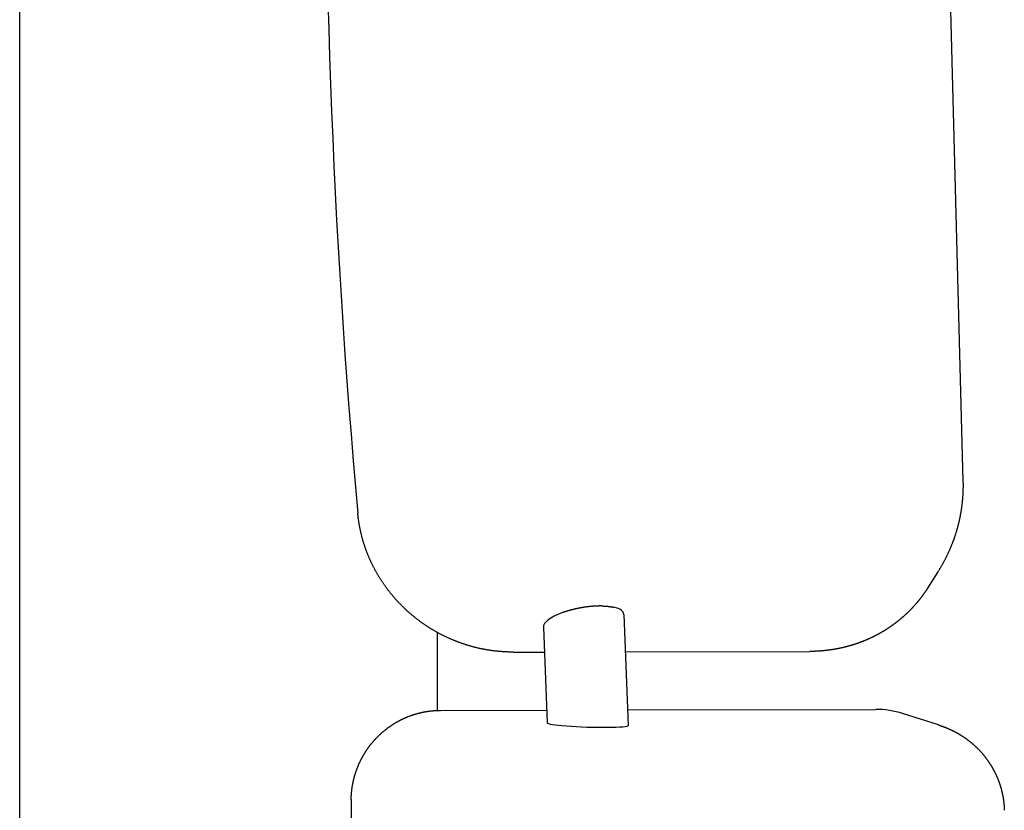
# Model space of a CAD drawing. Extents: x -4168 to 80734, y 199 to 57500.
# Tile 17 of 71: x 2614 to 2942, y 3116 to 3379. Entities that reach past the tile are written whole.
import ezdxf

# ---------------------------------------------------------------- set-up
doc = ezdxf.new("R2010")
doc.units = 0
doc.layers.get('0').update_dxf_attribs({"linetype": 'CONTINUOUS'})

msp = doc.modelspace()

# ---------------------------------------------------------------- linework, layer by layer
at = {"color": 104, "linetype": 'Continuous'}
for p, q in [((2613.97, 2841.77), (2613.97, 3651.05)), ((2928.2, 3225.55), (2920.85, 3503.11)), ((2919.78, 3195.37), (2916.31, 3189.9)), ((2794.76, 3181.76), (2794.55, 3181.68)), ((2815.14, 3181.18), (2816.65, 3144.18)), ((2752.97, 3175.2), (2752.97, 3149.17)), ((2788.35, 3176.89), (2789.65, 3145.05)), ((2778.26, 3168.62), (2788.69, 3168.64)), ((2815.65, 3168.7), (2877.07, 3168.84)), ((2754.15, 3149.2), (2789.48, 3149.28)), ((2816.44, 3149.34), (2899.04, 3149.52)), ((2919.95, 3144.33), (2908.01, 3148.13))]:
    msp.add_line(p, q, dxfattribs=at)
msp.add_arc((2899.11, 3120.23), 29.29, 72.3057, 90.1339, dxfattribs=at)
for centre, major_axis, ratio, start_param, end_param in [((2907.32, 3455.63), (1.62, -737.98), 0.259799, 4.645128, 5.044124), ((2801.74, 3179.04), (13.37, 2.33), 0.324375, 2.081796, 3.09853), ((2801.74, 3179.04), (13.38, 2.34), 0.324242, 6.240128, 6.945376), ((2803.15, 3144.61), (13.5, -0.44), 0.07213, 3.146918, 4.163478), ((2803.15, 3144.61), (13.5, -0.44), 0.07213, 4.163494, 6.288506), ((2856.24, 3086.78), (1.12, -507.75), 0.260131, 4.647319, 4.935459)]:
    msp.add_ellipse(centre, major_axis=major_axis, ratio=ratio, start_param=start_param, end_param=end_param, dxfattribs=at)
for points, knots in [([(2919.78, 3195.37), (2919.85, 3195.47), (2919.97, 3195.67), (2920.16, 3195.97), (2920.34, 3196.27), (2920.53, 3196.57), (2920.71, 3196.87), (2920.89, 3197.18), (2921.06, 3197.48), (2921.24, 3197.79), (2921.41, 3198.1), (2921.58, 3198.41), (2921.75, 3198.72), (2921.92, 3199.03), (2922.08, 3199.34), (2922.25, 3199.66), (2922.41, 3199.97), (2922.57, 3200.29), (2922.72, 3200.6), (2922.88, 3200.92), (2923.03, 3201.24), (2923.18, 3201.56), (2923.33, 3201.88), (2923.48, 3202.2), (2923.62, 3202.52), (2923.76, 3202.85), (2923.9, 3203.17), (2924.04, 3203.5), (2924.18, 3203.82), (2924.31, 3204.15), (2924.44, 3204.48), (2924.57, 3204.81), (2924.7, 3205.14), (2924.82, 3205.47), (2924.95, 3205.8), (2925.07, 3206.13), (2925.19, 3206.46), (2925.3, 3206.8), (2925.42, 3207.13), (2925.53, 3207.47), (2925.64, 3207.8), (2925.75, 3208.14), (2925.85, 3208.48), (2925.95, 3208.81), (2926.06, 3209.15), (2926.15, 3209.49), (2926.25, 3209.83), (2926.34, 3210.17), (2926.44, 3210.51), (2926.53, 3210.86), (2926.61, 3211.2), (2926.7, 3211.54), (2926.78, 3211.89), (2926.86, 3212.23), (2926.94, 3212.57), (2927.02, 3212.92), (2927.09, 3213.27), (2927.16, 3213.61), (2927.23, 3213.96), (2927.3, 3214.3), (2927.36, 3214.65), (2927.42, 3215), (2927.48, 3215.35), (2927.54, 3215.7), (2927.6, 3216.05), (2927.65, 3216.4), (2927.7, 3216.75), (2927.75, 3217.1), (2927.79, 3217.45), (2927.84, 3217.8), (2927.88, 3218.15), (2927.92, 3218.5), (2927.95, 3218.85), (2927.99, 3219.2), (2928.02, 3219.55), (2928.05, 3219.91), (2928.08, 3220.26), (2928.1, 3220.61), (2928.12, 3220.96), (2928.14, 3221.32), (2928.16, 3221.67), (2928.18, 3222.02), (2928.19, 3222.38), (2928.2, 3222.73), (2928.21, 3223.08), (2928.22, 3223.44), (2928.22, 3223.79), (2928.22, 3224.14), (2928.22, 3224.5), (2928.22, 3224.85), (2928.21, 3225.2), (2928.21, 3225.44), (2928.2, 3225.56)], [0, 0, 0, 0, 0.353379, 0.706753, 1.060124, 1.413496, 1.766869, 2.120244, 2.473619, 2.826995, 3.18037, 3.533745, 3.887118, 4.240491, 4.593865, 4.94724, 5.300618, 5.654001, 6.007387, 6.360776, 6.714166, 7.067557, 7.420947, 7.774337, 8.127726, 8.481114, 8.834502, 9.187891, 9.541279, 9.894668, 10.248057, 10.601446, 10.954836, 11.308225, 11.661615, 12.015005, 12.368395, 12.721785, 13.075175, 13.428565, 13.781955, 14.135345, 14.488736, 14.842127, 15.195517, 15.548908, 15.902299, 16.25569, 16.60908, 16.962472, 17.315863, 17.669254, 18.022645, 18.376036, 18.729428, 19.08282, 19.436211, 19.789603, 20.142994, 20.496386, 20.849777, 21.203169, 21.55656, 21.909952, 22.263344, 22.616737, 22.97013, 23.323524, 23.676917, 24.030311, 24.383705, 24.737098, 25.090491, 25.443884, 25.797277, 26.150671, 26.504064, 26.857459, 27.210854, 27.56425, 27.917647, 28.271043, 28.624438, 28.977831, 29.331221, 29.684607, 30.037991, 30.391375, 30.744762, 31.098156, 31.451559, 31.804973, 31.804973, 31.804973, 31.804973]), ([(2778.26, 3168.62), (2778.13, 3168.62), (2777.86, 3168.62), (2777.46, 3168.62), (2777.06, 3168.63), (2776.66, 3168.64), (2776.26, 3168.65), (2775.86, 3168.67), (2775.46, 3168.69), (2775.06, 3168.71), (2774.66, 3168.74), (2774.26, 3168.77), (2773.87, 3168.8), (2773.47, 3168.83), (2773.07, 3168.87), (2772.67, 3168.91), (2772.27, 3168.96), (2771.88, 3169.01), (2771.48, 3169.06), (2771.08, 3169.11), (2770.69, 3169.17), (2770.29, 3169.23), (2769.9, 3169.29), (2769.5, 3169.36), (2769.11, 3169.43), (2768.72, 3169.5), (2768.32, 3169.58), (2767.93, 3169.66), (2767.54, 3169.74), (2767.15, 3169.82), (2766.76, 3169.91), (2766.37, 3170), (2765.98, 3170.1), (2765.59, 3170.19), (2765.2, 3170.29), (2764.82, 3170.39), (2764.43, 3170.5), (2764.05, 3170.61), (2763.66, 3170.72), (2763.28, 3170.84), (2762.9, 3170.95), (2762.52, 3171.07), (2762.14, 3171.2), (2761.76, 3171.32), (2761.38, 3171.45), (2761, 3171.58), (2760.62, 3171.72), (2760.25, 3171.86), (2759.87, 3172), (2759.5, 3172.14), (2759.13, 3172.29), (2758.76, 3172.43), (2758.39, 3172.59), (2758.02, 3172.74), (2757.65, 3172.9), (2757.28, 3173.06), (2756.92, 3173.22), (2756.55, 3173.39), (2756.19, 3173.56), (2755.83, 3173.73), (2755.47, 3173.9), (2755.11, 3174.08), (2754.75, 3174.26), (2754.4, 3174.44), (2754.04, 3174.62), (2753.69, 3174.81), (2753.34, 3175), (2752.99, 3175.19), (2752.64, 3175.39), (2752.29, 3175.59), (2751.94, 3175.79), (2751.6, 3175.99), (2751.26, 3176.2), (2750.91, 3176.4), (2750.57, 3176.61), (2750.24, 3176.83), (2749.9, 3177.04), (2749.56, 3177.26), (2749.23, 3177.48), (2748.9, 3177.71), (2748.57, 3177.93), (2748.24, 3178.16), (2747.91, 3178.39), (2747.59, 3178.63), (2747.27, 3178.86), (2746.95, 3179.1), (2746.63, 3179.34), (2746.31, 3179.58), (2745.99, 3179.83), (2745.68, 3180.08), (2745.37, 3180.33), (2745.06, 3180.58), (2744.75, 3180.84), (2744.44, 3181.09), (2744.14, 3181.35), (2743.84, 3181.61), (2743.54, 3181.88), (2743.24, 3182.15), (2742.94, 3182.41), (2742.65, 3182.69), (2742.36, 3182.96), (2742.07, 3183.23), (2741.78, 3183.51), (2741.49, 3183.79), (2741.21, 3184.07), (2740.93, 3184.36), (2740.65, 3184.64), (2740.37, 3184.93), (2740.09, 3185.22), (2739.82, 3185.52), (2739.55, 3185.81), (2739.28, 3186.11), (2739.02, 3186.41), (2738.75, 3186.71), (2738.49, 3187.01), (2738.23, 3187.31), (2737.98, 3187.62), (2737.72, 3187.93), (2737.47, 3188.24), (2737.22, 3188.55), (2736.97, 3188.87), (2736.73, 3189.18), (2736.49, 3189.5), (2736.25, 3189.82), (2736.01, 3190.15), (2735.78, 3190.47), (2735.54, 3190.79), (2735.32, 3191.12), (2735.09, 3191.45), (2734.86, 3191.78), (2734.64, 3192.12), (2734.42, 3192.45), (2734.21, 3192.79), (2733.99, 3193.12), (2733.78, 3193.46), (2733.57, 3193.8), (2733.37, 3194.15), (2733.16, 3194.49), (2732.96, 3194.84), (2732.76, 3195.19), (2732.57, 3195.53), (2732.38, 3195.89), (2732.19, 3196.24), (2732, 3196.59), (2731.82, 3196.95), (2731.63, 3197.3), (2731.46, 3197.66), (2731.28, 3198.02), (2731.11, 3198.38), (2730.94, 3198.74), (2730.77, 3199.11), (2730.61, 3199.47), (2730.45, 3199.84), (2730.29, 3200.21), (2730.13, 3200.57), (2729.98, 3200.94), (2729.83, 3201.31), (2729.69, 3201.69), (2729.54, 3202.06), (2729.4, 3202.44), (2729.26, 3202.81), (2729.13, 3203.19), (2729, 3203.57), (2728.87, 3203.94), (2728.75, 3204.32), (2728.62, 3204.71), (2728.5, 3205.09), (2728.39, 3205.47), (2728.28, 3205.85), (2728.17, 3206.24), (2728.06, 3206.62), (2727.96, 3207.01), (2727.86, 3207.4), (2727.76, 3207.79), (2727.67, 3208.17), (2727.58, 3208.56), (2727.49, 3208.95), (2727.41, 3209.35), (2727.32, 3209.74), (2727.25, 3210.13), (2727.17, 3210.52), (2727.1, 3210.92), (2727.03, 3211.31), (2726.97, 3211.71), (2726.91, 3212.1), (2726.85, 3212.5), (2726.79, 3212.89), (2726.74, 3213.29), (2726.69, 3213.69), (2726.65, 3214.08), (2726.61, 3214.48), (2726.58, 3214.75), (2726.57, 3214.88)], [0, 0, 0, 0, 0.399998, 0.799982, 1.199956, 1.599924, 1.999892, 2.399862, 2.799837, 3.199815, 3.599795, 3.999775, 4.399755, 4.799733, 5.19971, 5.599686, 5.999663, 6.399639, 6.799615, 7.199592, 7.599569, 7.999545, 8.399522, 8.799499, 9.199475, 9.599451, 9.999428, 10.399404, 10.79938, 11.199356, 11.599332, 11.999308, 12.399284, 12.79926, 13.199235, 13.599211, 13.999187, 14.399162, 14.799138, 15.199113, 15.599089, 15.999064, 16.39904, 16.799015, 17.198991, 17.598966, 17.998941, 18.398916, 18.798892, 19.198867, 19.598842, 19.998817, 20.398792, 20.798767, 21.198742, 21.598717, 21.998692, 22.398667, 22.798642, 23.198617, 23.598592, 23.998567, 24.398542, 24.798516, 25.198491, 25.598466, 25.998441, 26.398416, 26.798391, 27.198365, 27.59834, 27.998315, 28.39829, 28.798265, 29.19824, 29.598214, 29.998189, 30.398164, 30.798139, 31.198114, 31.598088, 31.998063, 32.398038, 32.798013, 33.197988, 33.597963, 33.997938, 34.397913, 34.797888, 35.197863, 35.597838, 35.997813, 36.397788, 36.797763, 37.197738, 37.597713, 37.997688, 38.397664, 38.797639, 39.197614, 39.59759, 39.997565, 40.39754, 40.797516, 41.197491, 41.597467, 41.997442, 42.397418, 42.797393, 43.197369, 43.597345, 43.99732, 44.397296, 44.797272, 45.197248, 45.597224, 45.9972, 46.397176, 46.797152, 47.197128, 47.597104, 47.99708, 48.397057, 48.797033, 49.19701, 49.596986, 49.996962, 50.396939, 50.796916, 51.196892, 51.596869, 51.996846, 52.396823, 52.7968, 53.196777, 53.596754, 53.996731, 54.396708, 54.796685, 55.196663, 55.59664, 55.996618, 56.396595, 56.796573, 57.196551, 57.596528, 57.996506, 58.396484, 58.796462, 59.19644, 59.596418, 59.996396, 60.396375, 60.796353, 61.196331, 61.59631, 61.996289, 62.396267, 62.796246, 63.196225, 63.596204, 63.996183, 64.396162, 64.796141, 65.19612, 65.596099, 65.996078, 66.396058, 66.796037, 67.196017, 67.595997, 67.995977, 68.395957, 68.795937, 69.195917, 69.595896, 69.995876, 70.395855, 70.795835, 71.195815, 71.595797, 71.99578, 72.395764, 72.795747, 73.195728, 73.595706, 73.995679, 74.395648, 74.795619, 75.195595, 75.595583, 75.995587, 75.995587, 75.995587, 75.995587]), ([(2916.31, 3189.9), (2916.27, 3189.84), (2916.19, 3189.72), (2916.08, 3189.55), (2915.96, 3189.37), (2915.85, 3189.19), (2915.73, 3189.02), (2915.61, 3188.84), (2915.49, 3188.67), (2915.37, 3188.49), (2915.25, 3188.32), (2915.13, 3188.15), (2915.01, 3187.97), (2914.89, 3187.8), (2914.76, 3187.63), (2914.64, 3187.46), (2914.51, 3187.29), (2914.39, 3187.12), (2914.26, 3186.95), (2914.13, 3186.78), (2914, 3186.62), (2913.88, 3186.45), (2913.75, 3186.28), (2913.61, 3186.12), (2913.48, 3185.95), (2913.35, 3185.79), (2913.22, 3185.62), (2913.08, 3185.46), (2912.95, 3185.3), (2912.81, 3185.14), (2912.68, 3184.97), (2912.54, 3184.81), (2912.4, 3184.65), (2912.26, 3184.49), (2912.12, 3184.34), (2911.98, 3184.18), (2911.84, 3184.02), (2911.7, 3183.86), (2911.56, 3183.71), (2911.42, 3183.55), (2911.27, 3183.4), (2911.13, 3183.24), (2910.98, 3183.09), (2910.84, 3182.94), (2910.69, 3182.79), (2910.54, 3182.63), (2910.39, 3182.48), (2910.25, 3182.33), (2910.1, 3182.18), (2909.95, 3182.04), (2909.79, 3181.89), (2909.64, 3181.74), (2909.49, 3181.59), (2909.34, 3181.45), (2909.18, 3181.3), (2909.03, 3181.16), (2908.87, 3181.02), (2908.72, 3180.87), (2908.56, 3180.73), (2908.41, 3180.59), (2908.25, 3180.45), (2908.09, 3180.31), (2907.93, 3180.17), (2907.77, 3180.03), (2907.61, 3179.9), (2907.45, 3179.76), (2907.29, 3179.62), (2907.13, 3179.49), (2906.96, 3179.35), (2906.8, 3179.22), (2906.63, 3179.09), (2906.47, 3178.96), (2906.3, 3178.82), (2906.14, 3178.69), (2905.97, 3178.56), (2905.8, 3178.43), (2905.64, 3178.31), (2905.47, 3178.18), (2905.3, 3178.05), (2905.13, 3177.93), (2904.96, 3177.8), (2904.79, 3177.68), (2904.62, 3177.55), (2904.45, 3177.43), (2904.27, 3177.31), (2904.1, 3177.19), (2903.93, 3177.07), (2903.75, 3176.95), (2903.58, 3176.83), (2903.4, 3176.71), (2903.23, 3176.6), (2903.05, 3176.48), (2902.87, 3176.36), (2902.7, 3176.25), (2902.52, 3176.14), (2902.34, 3176.02), (2902.16, 3175.91), (2901.98, 3175.8), (2901.8, 3175.69), (2901.62, 3175.58), (2901.44, 3175.47), (2901.26, 3175.36), (2901.07, 3175.26), (2900.89, 3175.15), (2900.71, 3175.05), (2900.53, 3174.94), (2900.34, 3174.84), (2900.16, 3174.73), (2899.97, 3174.63), (2899.79, 3174.53), (2899.6, 3174.43), (2899.41, 3174.33), (2899.23, 3174.23), (2899.04, 3174.14), (2898.85, 3174.04), (2898.66, 3173.94), (2898.48, 3173.85), (2898.29, 3173.75), (2898.1, 3173.66), (2897.91, 3173.57), (2897.72, 3173.48), (2897.53, 3173.39), (2897.33, 3173.3), (2897.14, 3173.21), (2896.95, 3173.12), (2896.76, 3173.03), (2896.57, 3172.95), (2896.37, 3172.86), (2896.18, 3172.78), (2895.99, 3172.69), (2895.79, 3172.61), (2895.6, 3172.53), (2895.4, 3172.45), (2895.21, 3172.37), (2895.01, 3172.29), (2894.81, 3172.21), (2894.62, 3172.13), (2894.42, 3172.05), (2894.22, 3171.98), (2894.03, 3171.9), (2893.83, 3171.83), (2893.63, 3171.76), (2893.43, 3171.68), (2893.23, 3171.61), (2893.03, 3171.54), (2892.83, 3171.47), (2892.63, 3171.4), (2892.43, 3171.34), (2892.23, 3171.27), (2892.03, 3171.2), (2891.83, 3171.14), (2891.63, 3171.08), (2891.43, 3171.01), (2891.23, 3170.95), (2891.03, 3170.89), (2890.82, 3170.83), (2890.62, 3170.77), (2890.42, 3170.71), (2890.21, 3170.65), (2890.01, 3170.6), (2889.81, 3170.54), (2889.6, 3170.48), (2889.4, 3170.43), (2889.2, 3170.38), (2888.99, 3170.32), (2888.79, 3170.27), (2888.58, 3170.22), (2888.38, 3170.17), (2888.17, 3170.12), (2887.96, 3170.08), (2887.76, 3170.03), (2887.55, 3169.98), (2887.35, 3169.94), (2887.14, 3169.89), (2886.93, 3169.85), (2886.73, 3169.81), (2886.52, 3169.77), (2886.31, 3169.73), (2886.1, 3169.69), (2885.9, 3169.65), (2885.69, 3169.61), (2885.48, 3169.57), (2885.27, 3169.54), (2885.06, 3169.5), (2884.86, 3169.47), (2884.65, 3169.43), (2884.44, 3169.4), (2884.23, 3169.37), (2884.02, 3169.34), (2883.81, 3169.31), (2883.6, 3169.28), (2883.39, 3169.25), (2883.18, 3169.23), (2882.97, 3169.2), (2882.76, 3169.18), (2882.55, 3169.15), (2882.34, 3169.13), (2882.13, 3169.1), (2881.92, 3169.08), (2881.71, 3169.06), (2881.5, 3169.04), (2881.29, 3169.02), (2881.08, 3169.01), (2880.87, 3168.99), (2880.66, 3168.97), (2880.45, 3168.96), (2880.24, 3168.94), (2880.03, 3168.93), (2879.82, 3168.92), (2879.61, 3168.91), (2879.4, 3168.89), (2879.19, 3168.89), (2878.98, 3168.88), (2878.76, 3168.87), (2878.55, 3168.86), (2878.34, 3168.85), (2878.13, 3168.85), (2877.92, 3168.84), (2877.71, 3168.84), (2877.5, 3168.84), (2877.29, 3168.84), (2877.15, 3168.84), (2877.07, 3168.84)], [0, 0, 0, 0, 0.211226, 0.422447, 0.633664, 0.844878, 1.05609, 1.2673, 1.478509, 1.689719, 1.900931, 2.112144, 2.32336, 2.534576, 2.745793, 2.95701, 3.168225, 3.37944, 3.590652, 3.801862, 4.013069, 4.224273, 4.435476, 4.646679, 4.857881, 5.069084, 5.280288, 5.491493, 5.702697, 5.913901, 6.125106, 6.33631, 6.547514, 6.758718, 6.969922, 7.181126, 7.39233, 7.603534, 7.814738, 8.025942, 8.237146, 8.44835, 8.659554, 8.870758, 9.081962, 9.293166, 9.50437, 9.715574, 9.926778, 10.137982, 10.349186, 10.56039, 10.771594, 10.982798, 11.194002, 11.405206, 11.61641, 11.827614, 12.038818, 12.250022, 12.461226, 12.67243, 12.883634, 13.094838, 13.306042, 13.517246, 13.72845, 13.939654, 14.150858, 14.362062, 14.573266, 14.78447, 14.995674, 15.206878, 15.418082, 15.629286, 15.84049, 16.051694, 16.262898, 16.474102, 16.685305, 16.896509, 17.107713, 17.318917, 17.530121, 17.741325, 17.952529, 18.163733, 18.374937, 18.58614, 18.797344, 19.008548, 19.219752, 19.430956, 19.64216, 19.853363, 20.064567, 20.275771, 20.486975, 20.698179, 20.909382, 21.120586, 21.33179, 21.542994, 21.754198, 21.965401, 22.176605, 22.387809, 22.599013, 22.810216, 23.02142, 23.232624, 23.443827, 23.655031, 23.866235, 24.077439, 24.288642, 24.499846, 24.71105, 24.922253, 25.133457, 25.344661, 25.555864, 25.767068, 25.978271, 26.189475, 26.400679, 26.611882, 26.823086, 27.034289, 27.245493, 27.456697, 27.6679, 27.879104, 28.090307, 28.301511, 28.512714, 28.723918, 28.935121, 29.146325, 29.357529, 29.568732, 29.779936, 29.991139, 30.202342, 30.413546, 30.624749, 30.835953, 31.047156, 31.25836, 31.469563, 31.680767, 31.89197, 32.103173, 32.314377, 32.52558, 32.736784, 32.947987, 33.15919, 33.370394, 33.581597, 33.7928, 34.004004, 34.215207, 34.42641, 34.637614, 34.848817, 35.06002, 35.271223, 35.482427, 35.69363, 35.904833, 36.116037, 36.32724, 36.538443, 36.749646, 36.96085, 37.172053, 37.383256, 37.594459, 37.805662, 38.016866, 38.228069, 38.439272, 38.650475, 38.861678, 39.072881, 39.284084, 39.495288, 39.706491, 39.917694, 40.128897, 40.3401, 40.551303, 40.762506, 40.973709, 41.184912, 41.396115, 41.607318, 41.818522, 42.029725, 42.240928, 42.452131, 42.663334, 42.874537, 43.08574, 43.296943, 43.508146, 43.719349, 43.930551, 44.141754, 44.352958, 44.564161, 44.775364, 44.986567, 45.19777, 45.408972, 45.620174, 45.831375, 46.042578, 46.253781, 46.464987, 46.464987, 46.464987, 46.464987]), ([(2808.31, 3183.96), (2808.22, 3183.96), (2808.06, 3183.97), (2807.81, 3183.97), (2807.56, 3183.98), (2807.31, 3183.98), (2807.06, 3183.98), (2806.81, 3183.97), (2806.55, 3183.97), (2806.3, 3183.96), (2806.04, 3183.95), (2805.78, 3183.94), (2805.52, 3183.92), (2805.26, 3183.91), (2805, 3183.89), (2804.74, 3183.87), (2804.48, 3183.85), (2804.22, 3183.82), (2803.96, 3183.8), (2803.7, 3183.77), (2803.44, 3183.74), (2803.18, 3183.71), (2802.92, 3183.68), (2802.66, 3183.64), (2802.4, 3183.61), (2802.14, 3183.57), (2801.88, 3183.53), (2801.62, 3183.49), (2801.37, 3183.45), (2801.11, 3183.41), (2800.86, 3183.36), (2800.6, 3183.31), (2800.35, 3183.27), (2800.1, 3183.22), (2799.85, 3183.17), (2799.6, 3183.11), (2799.35, 3183.06), (2799.1, 3183.01), (2798.86, 3182.95), (2798.61, 3182.89), (2798.37, 3182.83), (2798.13, 3182.78), (2797.89, 3182.71), (2797.66, 3182.65), (2797.42, 3182.59), (2797.19, 3182.53), (2796.96, 3182.46), (2796.73, 3182.39), (2796.5, 3182.33), (2796.27, 3182.26), (2796.05, 3182.19), (2795.83, 3182.12), (2795.61, 3182.05), (2795.4, 3181.98), (2795.18, 3181.9), (2794.97, 3181.83), (2794.83, 3181.78), (2794.76, 3181.76)], [0, 0, 0, 0, 0.245418, 0.492695, 0.741717, 0.992371, 1.244545, 1.498127, 1.753007, 2.009077, 2.266227, 2.524352, 2.783346, 3.043107, 3.303534, 3.564527, 3.825988, 4.087823, 4.349939, 4.612246, 4.874657, 5.137086, 5.399453, 5.661677, 5.923683, 6.185386, 6.446707, 6.707567, 6.967891, 7.227608, 7.486647, 7.744942, 8.002429, 8.259044, 8.514727, 8.769421, 9.023069, 9.275616, 9.527007, 9.777192, 10.026119, 10.273739, 10.520001, 10.764857, 11.00826, 11.250163, 11.490516, 11.729275, 11.96639, 12.201815, 12.435502, 12.667403, 12.897472, 13.125669, 13.35195, 13.576274, 13.798598, 13.798598, 13.798598, 13.798598]), ([(2808.31, 3183.96), (2808.36, 3183.96), (2808.46, 3183.96), (2808.62, 3183.95), (2808.77, 3183.94), (2808.92, 3183.93), (2809.07, 3183.92), (2809.22, 3183.91), (2809.37, 3183.9), (2809.52, 3183.89), (2809.67, 3183.88), (2809.81, 3183.86), (2809.96, 3183.85), (2810.1, 3183.83), (2810.24, 3183.82), (2810.38, 3183.8), (2810.52, 3183.78), (2810.66, 3183.76), (2810.8, 3183.74), (2810.93, 3183.72), (2811.06, 3183.7), (2811.19, 3183.67), (2811.32, 3183.65), (2811.45, 3183.62), (2811.58, 3183.6), (2811.7, 3183.57), (2811.79, 3183.55), (2811.83, 3183.55)], [0, 0, 0, 0, 0.155928, 0.310883, 0.464842, 0.617782, 0.769678, 0.920506, 1.070242, 1.218862, 1.366341, 1.512657, 1.657784, 1.801699, 1.944378, 2.085797, 2.225933, 2.364761, 2.502258, 2.638401, 2.773167, 2.906533, 3.038475, 3.168972, 3.298001, 3.425539, 3.551565, 3.551565, 3.551565, 3.551565]), ([(2724.36, 3119.5), (2724.36, 3119.59), (2724.37, 3119.77), (2724.38, 3120.05), (2724.39, 3120.32), (2724.4, 3120.6), (2724.41, 3120.87), (2724.43, 3121.14), (2724.45, 3121.42), (2724.47, 3121.69), (2724.5, 3121.96), (2724.53, 3122.24), (2724.56, 3122.51), (2724.59, 3122.78), (2724.62, 3123.05), (2724.66, 3123.32), (2724.7, 3123.6), (2724.74, 3123.87), (2724.79, 3124.14), (2724.84, 3124.41), (2724.89, 3124.68), (2724.94, 3124.95), (2724.99, 3125.21), (2725.05, 3125.48), (2725.11, 3125.75), (2725.17, 3126.02), (2725.23, 3126.28), (2725.3, 3126.55), (2725.37, 3126.81), (2725.44, 3127.08), (2725.51, 3127.34), (2725.59, 3127.61), (2725.67, 3127.87), (2725.75, 3128.13), (2725.83, 3128.39), (2725.92, 3128.65), (2726.01, 3128.91), (2726.1, 3129.17), (2726.19, 3129.43), (2726.29, 3129.69), (2726.38, 3129.94), (2726.48, 3130.2), (2726.58, 3130.45), (2726.69, 3130.71), (2726.8, 3130.96), (2726.9, 3131.21), (2727.01, 3131.46), (2727.13, 3131.71), (2727.24, 3131.96), (2727.36, 3132.21), (2727.48, 3132.45), (2727.6, 3132.7), (2727.73, 3132.94), (2727.86, 3133.18), (2727.98, 3133.43), (2728.12, 3133.67), (2728.25, 3133.91), (2728.38, 3134.15), (2728.52, 3134.38), (2728.66, 3134.62), (2728.8, 3134.85), (2728.95, 3135.09), (2729.09, 3135.32), (2729.24, 3135.55), (2729.39, 3135.78), (2729.54, 3136.01), (2729.7, 3136.23), (2729.85, 3136.46), (2730.01, 3136.68), (2730.17, 3136.9), (2730.34, 3137.12), (2730.5, 3137.34), (2730.67, 3137.56), (2730.84, 3137.78), (2731.01, 3137.99), (2731.18, 3138.2), (2731.35, 3138.42), (2731.53, 3138.63), (2731.71, 3138.83), (2731.89, 3139.04), (2732.07, 3139.25), (2732.25, 3139.45), (2732.44, 3139.65), (2732.62, 3139.85), (2732.81, 3140.05), (2733.01, 3140.25), (2733.2, 3140.44), (2733.39, 3140.63), (2733.59, 3140.83), (2733.79, 3141.02), (2733.99, 3141.2), (2734.19, 3141.39), (2734.39, 3141.57), (2734.6, 3141.76), (2734.8, 3141.94), (2735.01, 3142.11), (2735.22, 3142.29), (2735.43, 3142.47), (2735.64, 3142.64), (2735.86, 3142.81), (2736.07, 3142.98), (2736.29, 3143.14), (2736.51, 3143.31), (2736.73, 3143.47), (2736.95, 3143.63), (2737.18, 3143.79), (2737.4, 3143.95), (2737.63, 3144.1), (2737.86, 3144.26), (2738.09, 3144.41), (2738.32, 3144.55), (2738.55, 3144.7), (2738.78, 3144.84), (2739.02, 3144.99), (2739.25, 3145.13), (2739.49, 3145.26), (2739.73, 3145.4), (2739.97, 3145.53), (2740.21, 3145.66), (2740.45, 3145.79), (2740.69, 3145.92), (2740.94, 3146.04), (2741.18, 3146.16), (2741.43, 3146.28), (2741.68, 3146.4), (2741.93, 3146.52), (2742.18, 3146.63), (2742.43, 3146.74), (2742.68, 3146.85), (2742.93, 3146.95), (2743.18, 3147.06), (2743.44, 3147.16), (2743.69, 3147.26), (2743.95, 3147.35), (2744.21, 3147.45), (2744.47, 3147.54), (2744.73, 3147.63), (2744.99, 3147.72), (2745.25, 3147.8), (2745.51, 3147.88), (2745.77, 3147.96), (2746.03, 3148.04), (2746.3, 3148.12), (2746.56, 3148.19), (2746.83, 3148.26), (2747.09, 3148.33), (2747.36, 3148.39), (2747.63, 3148.45), (2747.89, 3148.51), (2748.16, 3148.57), (2748.43, 3148.63), (2748.7, 3148.68), (2748.97, 3148.73), (2749.24, 3148.78), (2749.51, 3148.82), (2749.78, 3148.86), (2750.05, 3148.9), (2750.32, 3148.94), (2750.59, 3148.98), (2750.87, 3149.01), (2751.14, 3149.04), (2751.41, 3149.07), (2751.68, 3149.09), (2751.96, 3149.11), (2752.23, 3149.13), (2752.5, 3149.15), (2752.78, 3149.16), (2753.05, 3149.18), (2753.33, 3149.19), (2753.6, 3149.19), (2753.87, 3149.2), (2754.06, 3149.2), (2754.15, 3149.2)], [0, 0, 0, 0, 0.274122, 0.548232, 0.822333, 1.096429, 1.370524, 1.644622, 1.918724, 2.192829, 2.466936, 2.741043, 3.015149, 3.289254, 3.563359, 3.837462, 4.111566, 4.38567, 4.659774, 4.933878, 5.207983, 5.482087, 5.756192, 6.030296, 6.3044, 6.578505, 6.852609, 7.126713, 7.400817, 7.674922, 7.949026, 8.22313, 8.497235, 8.771339, 9.045443, 9.319547, 9.593652, 9.867756, 10.14186, 10.415965, 10.690069, 10.964173, 11.238278, 11.512382, 11.786486, 12.060591, 12.334695, 12.608799, 12.882904, 13.157008, 13.431113, 13.705217, 13.979321, 14.253426, 14.52753, 14.801635, 15.075739, 15.349844, 15.623948, 15.898053, 16.172157, 16.446262, 16.720366, 16.994471, 17.268575, 17.54268, 17.816785, 18.090889, 18.364994, 18.639099, 18.913203, 19.187308, 19.461413, 19.735518, 20.009622, 20.283727, 20.557832, 20.831937, 21.106042, 21.380147, 21.654252, 21.928356, 22.202461, 22.476566, 22.750671, 23.024776, 23.298881, 23.572987, 23.847092, 24.121197, 24.395302, 24.669407, 24.943513, 25.217618, 25.491723, 25.765829, 26.039934, 26.314039, 26.588145, 26.86225, 27.136356, 27.410461, 27.684567, 27.958672, 28.232778, 28.506883, 28.780989, 29.055095, 29.329201, 29.603306, 29.877412, 30.151518, 30.425624, 30.69973, 30.973836, 31.247942, 31.522048, 31.796154, 32.07026, 32.344366, 32.618473, 32.892579, 33.166685, 33.440791, 33.714898, 33.989004, 34.26311, 34.537217, 34.811323, 35.08543, 35.359536, 35.633643, 35.90775, 36.181856, 36.455963, 36.73007, 37.004177, 37.278283, 37.55239, 37.826497, 38.100604, 38.374711, 38.648818, 38.922925, 39.197032, 39.471139, 39.745246, 40.019353, 40.29346, 40.567568, 40.841675, 41.115783, 41.38989, 41.663998, 41.938105, 42.212212, 42.486319, 42.760425, 43.034533, 43.308641, 43.582749, 43.85686, 44.13097, 44.40508, 44.679188, 44.953292, 45.227392, 45.501489, 45.775587, 46.049692, 46.323806, 46.597934, 46.597934, 46.597934, 46.597934]), ([(2919.95, 3144.33), (2920.03, 3144.3), (2920.21, 3144.24), (2920.47, 3144.16), (2920.73, 3144.07), (2920.98, 3143.98), (2921.24, 3143.89), (2921.5, 3143.79), (2921.76, 3143.7), (2922.01, 3143.6), (2922.27, 3143.5), (2922.52, 3143.4), (2922.77, 3143.29), (2923.03, 3143.18), (2923.28, 3143.08), (2923.53, 3142.97), (2923.78, 3142.85), (2924.03, 3142.74), (2924.28, 3142.62), (2924.52, 3142.5), (2924.77, 3142.38), (2925.01, 3142.26), (2925.26, 3142.14), (2925.5, 3142.01), (2925.74, 3141.88), (2925.98, 3141.75), (2926.22, 3141.62), (2926.46, 3141.48), (2926.7, 3141.34), (2926.93, 3141.21), (2927.17, 3141.06), (2927.4, 3140.92), (2927.63, 3140.78), (2927.86, 3140.63), (2928.09, 3140.48), (2928.32, 3140.33), (2928.55, 3140.17), (2928.78, 3140.02), (2929, 3139.86), (2929.22, 3139.7), (2929.44, 3139.54), (2929.66, 3139.38), (2929.88, 3139.21), (2930.1, 3139.05), (2930.32, 3138.88), (2930.53, 3138.71), (2930.74, 3138.53), (2930.95, 3138.36), (2931.16, 3138.18), (2931.37, 3138), (2931.58, 3137.82), (2931.78, 3137.64), (2931.98, 3137.46), (2932.19, 3137.27), (2932.39, 3137.09), (2932.58, 3136.9), (2932.78, 3136.71), (2932.97, 3136.51), (2933.17, 3136.32), (2933.36, 3136.12), (2933.55, 3135.92), (2933.74, 3135.72), (2933.92, 3135.52), (2934.11, 3135.32), (2934.29, 3135.12), (2934.47, 3134.91), (2934.65, 3134.7), (2934.82, 3134.49), (2935, 3134.28), (2935.17, 3134.07), (2935.34, 3133.85), (2935.51, 3133.64), (2935.68, 3133.42), (2935.84, 3133.2), (2936.01, 3132.98), (2936.17, 3132.76), (2936.33, 3132.54), (2936.48, 3132.31), (2936.64, 3132.09), (2936.79, 3131.86), (2936.94, 3131.63), (2937.09, 3131.4), (2937.24, 3131.17), (2937.38, 3130.94), (2937.52, 3130.7), (2937.67, 3130.47), (2937.8, 3130.23), (2937.94, 3130), (2938.07, 3129.76), (2938.21, 3129.52), (2938.34, 3129.27), (2938.46, 3129.03), (2938.59, 3128.79), (2938.71, 3128.54), (2938.83, 3128.3), (2938.95, 3128.05), (2939.07, 3127.8), (2939.18, 3127.55), (2939.29, 3127.3), (2939.4, 3127.05), (2939.51, 3126.8), (2939.62, 3126.55), (2939.72, 3126.29), (2939.82, 3126.04), (2939.92, 3125.78), (2940.01, 3125.53), (2940.11, 3125.27), (2940.2, 3125.01), (2940.29, 3124.75), (2940.37, 3124.49), (2940.46, 3124.23), (2940.54, 3123.97), (2940.62, 3123.71), (2940.69, 3123.44), (2940.77, 3123.18), (2940.84, 3122.92), (2940.91, 3122.65), (2940.98, 3122.39), (2941.04, 3122.12), (2941.11, 3121.85), (2941.17, 3121.59), (2941.22, 3121.32), (2941.28, 3121.05), (2941.33, 3120.78), (2941.38, 3120.51), (2941.43, 3120.24), (2941.48, 3119.97), (2941.52, 3119.7), (2941.56, 3119.43), (2941.6, 3119.16), (2941.63, 3118.89), (2941.67, 3118.62), (2941.7, 3118.34), (2941.73, 3118.07), (2941.75, 3117.8), (2941.78, 3117.53), (2941.8, 3117.25), (2941.81, 3116.98), (2941.83, 3116.71), (2941.84, 3116.43), (2941.86, 3116.16), (2941.86, 3115.98), (2941.86, 3115.89)], [0, 0, 0, 0, 0.27389, 0.547777, 0.821664, 1.095553, 1.369442, 1.643332, 1.917222, 2.191112, 2.465003, 2.738894, 3.012785, 3.286678, 3.560571, 3.834464, 4.108358, 4.382252, 4.656147, 4.930043, 5.203939, 5.477836, 5.751733, 6.025631, 6.29953, 6.57343, 6.84733, 7.12123, 7.39513, 7.669029, 7.942929, 8.216828, 8.490727, 8.764626, 9.038527, 9.312427, 9.586328, 9.86023, 10.134132, 10.408035, 10.681938, 10.955841, 11.229745, 11.503648, 11.777552, 12.051457, 12.325361, 12.599267, 12.873172, 13.147079, 13.420985, 13.694891, 13.968798, 14.242704, 14.516611, 14.790518, 15.064427, 15.338336, 15.612245, 15.886155, 16.160063, 16.43397, 16.707874, 16.981776, 17.25568, 17.529589, 17.803504, 18.077429, 18.351365, 18.625312, 18.899266, 19.173229, 19.447197, 19.721169, 19.995144, 20.269122, 20.5431, 20.817077, 21.091053, 21.365026, 21.638998, 21.912965, 22.186929, 22.460887, 22.73484, 23.008787, 23.282727, 23.556662, 23.830591, 24.104517, 24.378441, 24.652364, 24.926287, 25.200212, 25.474139, 25.748067, 26.021996, 26.295925, 26.569855, 26.843785, 27.117715, 27.391644, 27.665574, 27.939503, 28.213432, 28.487361, 28.76129, 29.035218, 29.309147, 29.583076, 29.857006, 30.130935, 30.404864, 30.678794, 30.952723, 31.226653, 31.500583, 31.774513, 32.048443, 32.322372, 32.596301, 32.870229, 33.144158, 33.418086, 33.692015, 33.965945, 34.239875, 34.513807, 34.787741, 35.061675, 35.335609, 35.609541, 35.88347, 36.157395, 36.431315, 36.70523, 36.979143, 37.253057, 37.526978, 37.80091, 38.074857, 38.348822, 38.348822, 38.348822, 38.348822])]:
    msp.add_open_spline(points, degree=3, knots=knots, dxfattribs=at)

doc.saveas('drawing.dxf')
